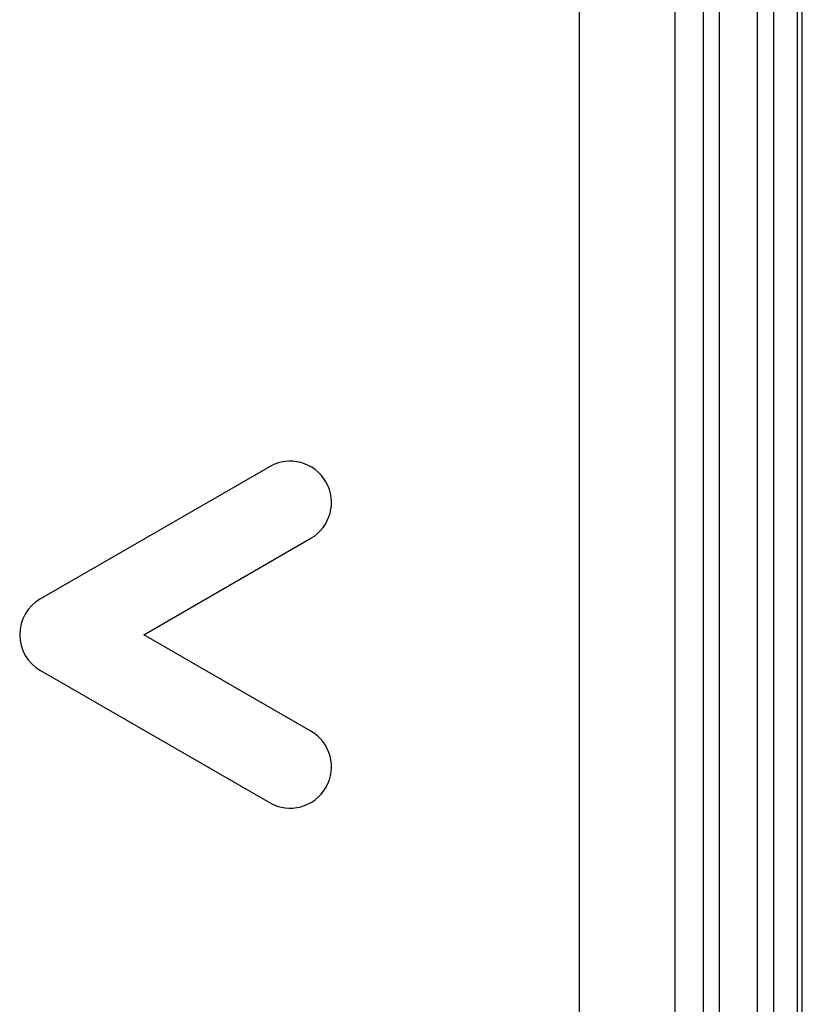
# Model space of a CAD drawing. Header units: millimetres. Extents: x 0 to 1000, y 0 to 850.
# Tile 50 of 80: x 414 to 438, y 495 to 526. Entities that reach past the tile are written whole.
import ezdxf

# ---------------------------------------------------------------- set-up
doc = ezdxf.new("R2010")
doc.units = ezdxf.units.MM
doc.header["$LTSCALE"] = 55.407407
doc.layers.add('00_COMPONENTS', color=7, linetype='CONTINUOUS')
doc.layers.add('CONGES', color=7, linetype='CONTINUOUS')

msp = doc.modelspace()

# ---------------------------------------------------------------- linework, layer by layer
at = {"layer": '00_COMPONENTS', "color": 9, "linetype": 'CONTINUOUS'}
for p, q in [((437.003, 451.601), (437.003, 580.101)), ((437.502, 580.101), (437.502, 451.601)), ((431.411, 466.718), (431.411, 579.531)), ((434.399, 579.531), (434.399, 466.718)), ((435.301, 464.901), (435.301, 579.621)), ((435.799, 579.621), (435.799, 464.901))]:
    msp.add_line(p, q, dxfattribs=at)
at = {"layer": '00_COMPONENTS', "color": 7, "linetype": 'CONTINUOUS'}
for p, q in [((438.263, 441.748), (438.263, 580.101)), ((421.66, 511.694), (414.46, 507.537)), ((417.71, 506.411), (422.96, 509.442)), ((422.96, 503.38), (417.71, 506.411)), ((414.46, 505.285), (421.66, 501.128))]:
    msp.add_line(p, q, dxfattribs=at)
for centre, start, end in [((422.31, 510.568), 300, 120), ((415.11, 506.411), 120, 240), ((422.31, 502.254), 240, 60)]:
    msp.add_arc(centre, 1.3, start, end, dxfattribs=at)
at = {"layer": 'CONGES', "color": 7, "linetype": 'CONTINUOUS'}
msp.add_line((438.41, 441.421), (438.41, 580.101), dxfattribs=at)

doc.saveas('drawing.dxf')
